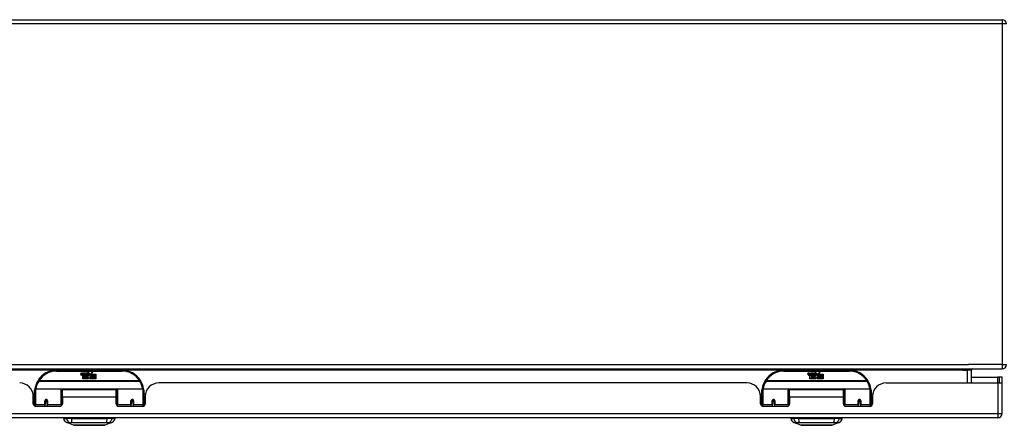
# Model space of a CAD drawing. Header units: inches. Extents: x 17 to 444, y 47 to 204.
# Tile 2 of 20: x 36.64 to 59.19, y 47.47 to 56.76. Entities that reach past the tile are written whole.
import ezdxf

# ---------------------------------------------------------------- set-up
doc = ezdxf.new("R2010")
doc.units = ezdxf.units.IN
doc.header["$MEASUREMENT"] = 0
doc.layers.add('Visible Edges(ANSI)', color=7, linetype='Continuous', lineweight=25)
doc.layers.add('Visible Tangent Edges(ANSI)', color=7, linetype='Continuous', lineweight=25)

msp = doc.modelspace()

# ---------------------------------------------------------------- linework, layer by layer
at = {"layer": 'Visible Edges(ANSI)'}
for p, q in [((18.611, 56.762), (59.137, 56.762)), ((17.335, 48.762), (59.137, 48.762)), ((38.986, 48.732), (37.486, 48.732)), ((55.638, 48.732), (54.138, 48.732)), ((58.438, 48.442), (58.438, 48.731)), ((38.041, 48.643), (38.048, 48.677)), ((38.048, 48.677), (38.061, 48.677)), ((38.061, 48.677), (38.055, 48.643)), ((38.077, 48.655), (38.081, 48.677)), ((38.081, 48.677), (38.094, 48.677)), ((38.086, 48.539), (38.086, 48.618)), ((38.116, 48.539), (38.086, 48.539)), ((38.094, 48.677), (38.088, 48.643)), ((38.104, 48.626), (38.104, 48.62)), ((38.104, 48.62), (38.116, 48.62)), ((38.108, 48.632), (38.105, 48.632)), ((38.107, 48.622), (38.108, 48.632)), ((38.119, 48.622), (38.107, 48.622)), ((38.111, 48.655), (38.115, 48.677)), ((38.115, 48.677), (38.128, 48.677)), ((38.116, 48.62), (38.116, 48.539)), ((38.128, 48.677), (38.119, 48.622)), ((38.12, 48.62), (38.142, 48.62)), ((38.12, 48.539), (38.12, 48.62)), ((38.15, 48.539), (38.12, 48.539)), ((38.124, 48.622), (38.149, 48.649)), ((38.141, 48.622), (38.124, 48.622)), ((38.135, 48.677), (38.151, 48.677)), ((38.149, 48.649), (38.135, 48.677)), ((38.154, 48.641), (38.141, 48.622)), ((38.142, 48.62), (38.15, 48.63)), ((38.15, 48.63), (38.15, 48.539)), ((38.151, 48.677), (38.159, 48.658)), ((38.156, 48.641), (38.154, 48.641)), ((38.154, 48.637), (38.162, 48.62)), ((38.154, 48.539), (38.154, 48.637)), ((38.221, 48.539), (38.154, 48.539)), ((38.164, 48.622), (38.156, 48.641)), ((38.159, 48.658), (38.161, 48.658)), ((38.161, 48.658), (38.175, 48.677)), ((38.162, 48.62), (38.184, 48.62)), ((38.18, 48.622), (38.164, 48.622)), ((38.191, 48.677), (38.166, 48.649)), ((38.166, 48.649), (38.18, 48.622)), ((38.175, 48.677), (38.191, 48.677)), ((38.184, 48.62), (38.184, 48.54)), ((38.184, 48.54), (38.221, 48.589)), ((38.19, 48.653), (38.226, 48.653)), ((38.196, 48.665), (38.196, 48.674)), ((38.221, 48.589), (38.2, 48.619)), ((38.225, 48.644), (38.201, 48.644)), ((38.235, 48.565), (38.221, 48.539)), ((38.23, 48.627), (38.237, 48.615)), ((38.252, 48.539), (38.235, 48.565)), ((38.237, 48.615), (38.268, 48.659)), ((38.27, 48.621), (38.251, 48.593)), ((38.251, 48.593), (38.288, 48.539)), ((38.386, 48.539), (38.252, 48.539)), ((38.268, 48.659), (38.27, 48.645)), ((38.27, 48.645), (38.314, 48.691)), ((38.272, 48.611), (38.27, 48.621)), ((38.288, 48.64), (38.272, 48.611)), ((38.288, 48.612), (38.288, 48.64)), ((38.386, 48.612), (38.288, 48.612)), ((38.288, 48.607), (38.386, 48.607)), ((38.288, 48.575), (38.288, 48.607)), ((38.386, 48.575), (38.288, 48.575)), ((38.288, 48.571), (38.386, 48.571)), ((38.288, 48.539), (38.288, 48.571)), ((38.314, 48.691), (38.289, 48.644)), ((38.289, 48.644), (38.386, 48.644)), ((38.386, 48.644), (38.386, 48.612)), ((38.386, 48.607), (38.386, 48.575)), ((38.386, 48.571), (38.386, 48.539)), ((54.692, 48.643), (54.699, 48.677)), ((54.699, 48.677), (54.712, 48.677)), ((54.712, 48.677), (54.706, 48.643)), ((54.729, 48.655), (54.733, 48.677)), ((54.733, 48.677), (54.746, 48.677)), ((54.738, 48.539), (54.738, 48.618)), ((54.767, 48.539), (54.738, 48.539)), ((54.746, 48.677), (54.74, 48.643)), ((54.756, 48.626), (54.755, 48.62)), ((54.755, 48.62), (54.767, 48.62)), ((54.76, 48.632), (54.757, 48.632)), ((54.759, 48.622), (54.76, 48.632)), ((54.77, 48.622), (54.759, 48.622)), ((54.763, 48.655), (54.767, 48.677)), ((54.767, 48.677), (54.78, 48.677)), ((54.767, 48.62), (54.767, 48.539)), ((54.78, 48.677), (54.77, 48.622)), ((54.772, 48.62), (54.794, 48.62)), ((54.772, 48.539), (54.772, 48.62)), ((54.801, 48.539), (54.772, 48.539)), ((54.776, 48.622), (54.8, 48.649)), ((54.792, 48.622), (54.776, 48.622)), ((54.787, 48.677), (54.803, 48.677)), ((54.8, 48.649), (54.787, 48.677)), ((54.806, 48.641), (54.792, 48.622)), ((54.794, 48.62), (54.801, 48.63)), ((54.801, 48.63), (54.801, 48.539)), ((54.803, 48.677), (54.81, 48.658)), ((54.808, 48.641), (54.806, 48.641)), ((54.806, 48.637), (54.813, 48.62)), ((54.806, 48.539), (54.806, 48.637)), ((54.872, 48.539), (54.806, 48.539)), ((54.815, 48.622), (54.808, 48.641)), ((54.81, 48.658), (54.813, 48.658)), ((54.813, 48.658), (54.826, 48.677)), ((54.813, 48.62), (54.836, 48.62)), ((54.832, 48.622), (54.815, 48.622)), ((54.842, 48.677), (54.818, 48.649)), ((54.818, 48.649), (54.832, 48.622)), ((54.826, 48.677), (54.842, 48.677)), ((54.836, 48.62), (54.836, 48.54)), ((54.836, 48.54), (54.872, 48.589)), ((54.841, 48.653), (54.878, 48.653)), ((54.848, 48.665), (54.848, 48.674)), ((54.872, 48.589), (54.851, 48.619)), ((54.876, 48.644), (54.852, 48.644)), ((54.886, 48.565), (54.872, 48.539)), ((54.881, 48.627), (54.888, 48.615)), ((54.904, 48.539), (54.886, 48.565)), ((54.888, 48.615), (54.92, 48.659)), ((54.922, 48.621), (54.902, 48.593)), ((54.902, 48.593), (54.939, 48.539)), ((55.038, 48.539), (54.904, 48.539)), ((54.92, 48.659), (54.922, 48.645)), ((54.922, 48.645), (54.966, 48.691)), ((54.924, 48.611), (54.922, 48.621)), ((54.939, 48.64), (54.924, 48.611)), ((54.939, 48.612), (54.939, 48.64)), ((55.038, 48.612), (54.939, 48.612)), ((54.939, 48.607), (55.038, 48.607)), ((54.939, 48.575), (54.939, 48.607)), ((55.038, 48.575), (54.939, 48.575)), ((54.939, 48.571), (55.038, 48.571)), ((54.939, 48.539), (54.939, 48.571)), ((54.966, 48.691), (54.941, 48.644)), ((54.941, 48.644), (55.038, 48.644)), ((55.038, 48.644), (55.038, 48.612)), ((55.038, 48.607), (55.038, 48.575)), ((55.038, 48.571), (55.038, 48.539)), ((58.438, 48.576), (59.039, 48.576)), ((59.07, 48.576), (59.039, 48.576)), ((59.138, 48.576), (59.07, 48.576)), ((59.07, 48.576), (59.07, 48.442)), ((59.138, 48.459), (59.138, 48.576)), ((36.986, 47.957), (36.986, 48.287)), ((37.006, 48.307), (37.591, 48.307)), ((37.606, 48.291), (37.606, 47.953)), ((37.621, 48.119), (37.621, 48.287)), ((38.852, 48.287), (37.621, 48.287)), ((38.852, 48.119), (38.852, 48.287)), ((38.866, 47.953), (38.866, 48.291)), ((38.882, 48.307), (39.467, 48.307)), ((39.486, 48.287), (39.486, 47.957)), ((53.295, 48.442), (39.829, 48.442)), ((53.638, 47.957), (53.638, 48.287)), ((53.657, 48.307), (54.242, 48.307)), ((54.258, 48.291), (54.258, 47.953)), ((54.272, 48.119), (54.272, 48.287)), ((55.503, 48.287), (54.272, 48.287)), ((55.503, 48.119), (55.503, 48.287)), ((55.518, 47.953), (55.518, 48.291)), ((55.533, 48.307), (56.118, 48.307)), ((56.138, 48.287), (56.138, 47.957)), ((56.481, 48.442), (59.039, 48.442)), ((59.039, 48.442), (59.136, 48.442)), ((59.138, 47.741), (59.138, 48.459)), ((36.951, 48.182), (36.986, 48.182)), ((36.955, 47.964), (36.955, 48.13)), ((36.955, 48.056), (36.986, 48.056)), ((36.986, 48.023), (36.955, 48.023)), ((37.23, 48.035), (37.23, 47.948)), ((37.268, 48.032), (37.23, 48.032)), ((37.231, 48.04), (37.274, 48.031)), ((37.27, 48.023), (37.234, 48.023)), ((37.274, 47.948), (37.274, 48.035)), ((37.606, 48.215), (37.621, 48.215)), ((37.606, 48.024), (37.621, 48.024)), ((37.621, 48.119), (37.621, 47.964)), ((38.866, 48.215), (38.852, 48.215)), ((38.852, 47.964), (38.852, 48.119)), ((38.866, 48.024), (38.852, 48.024)), ((39.241, 48.04), (39.199, 48.031)), ((39.199, 48.035), (39.199, 47.948)), ((39.239, 48.023), (39.202, 48.023)), ((39.204, 48.032), (39.242, 48.032)), ((39.242, 47.948), (39.242, 48.035)), ((39.522, 48.182), (39.486, 48.182)), ((39.517, 48.056), (39.486, 48.056)), ((39.517, 48.023), (39.486, 48.023)), ((39.517, 48.13), (39.517, 47.964)), ((53.602, 48.182), (53.638, 48.182)), ((53.607, 47.964), (53.607, 48.13)), ((53.607, 48.056), (53.638, 48.056)), ((53.638, 48.023), (53.607, 48.023)), ((53.882, 48.04), (53.925, 48.031)), ((53.882, 48.035), (53.882, 47.948)), ((53.92, 48.032), (53.882, 48.032)), ((53.922, 48.023), (53.885, 48.023)), ((53.925, 47.948), (53.925, 48.035)), ((54.258, 48.215), (54.272, 48.215)), ((54.258, 48.024), (54.272, 48.024)), ((54.272, 48.119), (54.272, 47.964)), ((55.518, 48.215), (55.503, 48.215)), ((55.503, 47.964), (55.503, 48.119)), ((55.518, 48.024), (55.503, 48.024)), ((55.893, 48.04), (55.85, 48.031)), ((55.85, 48.035), (55.85, 47.948)), ((55.89, 48.023), (55.854, 48.023)), ((55.856, 48.032), (55.894, 48.032)), ((55.894, 47.948), (55.894, 48.035)), ((56.173, 48.182), (56.138, 48.182)), ((56.169, 48.056), (56.138, 48.056)), ((56.169, 48.023), (56.138, 48.023)), ((56.169, 48.13), (56.169, 47.964)), ((36.986, 47.957), (36.986, 47.912)), ((37.562, 47.905), (37.014, 47.905)), ((37.23, 47.905), (37.23, 47.948)), ((37.274, 47.948), (37.274, 47.905)), ((37.606, 47.926), (37.606, 47.953)), ((38.866, 47.953), (38.866, 47.926)), ((39.458, 47.905), (38.911, 47.905)), ((39.199, 47.905), (39.199, 47.948)), ((39.242, 47.948), (39.242, 47.905)), ((39.486, 47.912), (39.486, 47.957)), ((53.638, 47.957), (53.638, 47.912)), ((54.213, 47.905), (53.666, 47.905)), ((53.882, 47.905), (53.882, 47.948)), ((53.925, 47.948), (53.925, 47.905)), ((54.258, 47.926), (54.258, 47.953)), ((55.518, 47.953), (55.518, 47.926)), ((56.11, 47.905), (55.562, 47.905)), ((55.85, 47.905), (55.85, 47.948)), ((55.894, 47.948), (55.894, 47.905)), ((56.138, 47.912), (56.138, 47.957)), ((59.039, 47.642), (17.434, 47.642)), ((37.646, 47.626), (37.714, 47.626)), ((37.824, 47.626), (37.714, 47.626)), ((37.824, 47.626), (38.648, 47.626)), ((38.759, 47.626), (38.648, 47.626)), ((38.759, 47.626), (38.827, 47.626)), ((54.297, 47.626), (54.365, 47.626)), ((54.476, 47.626), (54.365, 47.626)), ((54.476, 47.626), (55.299, 47.626)), ((55.41, 47.626), (55.299, 47.626)), ((55.41, 47.626), (55.478, 47.626)), ((37.879, 47.472), (37.72, 47.534)), ((38.753, 47.534), (38.593, 47.472)), ((54.531, 47.472), (54.371, 47.534)), ((55.404, 47.534), (55.245, 47.472))]:
    msp.add_line(p, q, dxfattribs=at)
at = {"layer": 'Visible Edges(ANSI)', "flags": 128}
for points in [[(36.992, 48.306), (36.992, 48.305), (36.992, 48.305), (36.992, 48.305), (36.992, 48.305), (36.992, 48.304), (36.992, 48.304), (36.991, 48.304), (36.991, 48.304), (36.991, 48.303), (36.991, 48.303), (36.991, 48.303), (36.991, 48.303), (36.991, 48.302), (36.991, 48.302), (36.991, 48.302), (36.991, 48.302), (36.991, 48.301), (36.991, 48.301), (36.991, 48.301), (36.991, 48.301), (36.991, 48.3), (36.991, 48.3), (36.991, 48.3), (36.991, 48.3)], [(39.482, 48.3), (39.482, 48.3), (39.482, 48.3), (39.481, 48.3), (39.481, 48.301), (39.481, 48.301), (39.481, 48.301), (39.481, 48.301), (39.481, 48.302), (39.481, 48.302), (39.481, 48.302), (39.481, 48.302), (39.481, 48.303), (39.481, 48.303), (39.481, 48.303), (39.481, 48.303), (39.481, 48.304), (39.481, 48.304), (39.481, 48.304), (39.481, 48.304), (39.481, 48.305), (39.481, 48.305), (39.481, 48.305), (39.481, 48.305), (39.481, 48.306)], [(53.643, 48.306), (53.643, 48.305), (53.643, 48.305), (53.643, 48.305), (53.643, 48.305), (53.643, 48.304), (53.643, 48.304), (53.643, 48.304), (53.643, 48.304), (53.643, 48.303), (53.643, 48.303), (53.643, 48.303), (53.643, 48.303), (53.643, 48.302), (53.643, 48.302), (53.643, 48.302), (53.643, 48.302), (53.643, 48.301), (53.643, 48.301), (53.643, 48.301), (53.643, 48.301), (53.642, 48.3), (53.642, 48.3), (53.642, 48.3), (53.642, 48.3)], [(56.133, 48.3), (56.133, 48.3), (56.133, 48.3), (56.133, 48.3), (56.133, 48.301), (56.133, 48.301), (56.133, 48.301), (56.133, 48.301), (56.133, 48.302), (56.133, 48.302), (56.133, 48.302), (56.133, 48.302), (56.133, 48.303), (56.133, 48.303), (56.133, 48.303), (56.133, 48.303), (56.133, 48.304), (56.132, 48.304), (56.132, 48.304), (56.132, 48.304), (56.132, 48.305), (56.132, 48.305), (56.132, 48.305), (56.132, 48.305), (56.132, 48.306)], [(37.23, 48.035), (37.23, 48.037), (37.231, 48.04), (37.232, 48.042), (37.233, 48.045), (37.234, 48.047), (37.236, 48.049), (37.238, 48.051), (37.241, 48.053), (37.243, 48.054), (37.246, 48.055), (37.249, 48.056), (37.252, 48.056), (37.255, 48.056), (37.258, 48.055), (37.261, 48.054), (37.263, 48.053), (37.266, 48.051), (37.268, 48.049), (37.27, 48.047), (37.271, 48.045), (37.272, 48.042), (37.273, 48.04), (37.273, 48.037), (37.274, 48.035)], [(39.199, 48.035), (39.199, 48.037), (39.199, 48.04), (39.2, 48.042), (39.201, 48.045), (39.203, 48.047), (39.205, 48.049), (39.207, 48.051), (39.209, 48.053), (39.212, 48.054), (39.215, 48.055), (39.218, 48.056), (39.22, 48.056), (39.223, 48.056), (39.226, 48.055), (39.229, 48.054), (39.232, 48.053), (39.234, 48.051), (39.236, 48.049), (39.238, 48.047), (39.24, 48.045), (39.241, 48.042), (39.241, 48.04), (39.242, 48.037), (39.242, 48.035)], [(53.882, 48.035), (53.882, 48.037), (53.882, 48.04), (53.883, 48.042), (53.884, 48.045), (53.886, 48.047), (53.888, 48.049), (53.89, 48.051), (53.892, 48.053), (53.895, 48.054), (53.898, 48.055), (53.901, 48.056), (53.904, 48.056), (53.906, 48.056), (53.909, 48.055), (53.912, 48.054), (53.915, 48.053), (53.917, 48.051), (53.919, 48.049), (53.921, 48.047), (53.922, 48.045), (53.924, 48.042), (53.924, 48.04), (53.925, 48.037), (53.925, 48.035)], [(55.85, 48.035), (55.85, 48.037), (55.851, 48.04), (55.852, 48.042), (55.853, 48.045), (55.854, 48.047), (55.856, 48.049), (55.858, 48.051), (55.861, 48.053), (55.863, 48.054), (55.866, 48.055), (55.869, 48.056), (55.872, 48.056), (55.875, 48.056), (55.878, 48.055), (55.881, 48.054), (55.883, 48.053), (55.886, 48.051), (55.888, 48.049), (55.89, 48.047), (55.891, 48.045), (55.892, 48.042), (55.893, 48.04), (55.893, 48.037), (55.894, 48.035)], [(37.62, 47.986), (37.62, 47.986), (37.62, 47.986), (37.62, 47.986), (37.62, 47.986), (37.62, 47.986), (37.62, 47.987), (37.62, 47.987), (37.62, 47.987), (37.62, 47.987), (37.62, 47.987), (37.62, 47.987), (37.62, 47.987), (37.621, 47.987), (37.621, 47.987), (37.621, 47.987), (37.621, 47.987), (37.621, 47.987), (37.621, 47.987), (37.621, 47.987), (37.621, 47.987), (37.621, 47.987), (37.621, 47.987), (37.621, 47.987), (37.621, 47.987)], [(38.852, 47.987), (38.852, 47.987), (38.852, 47.987), (38.852, 47.987), (38.852, 47.987), (38.852, 47.987), (38.852, 47.987), (38.852, 47.987), (38.852, 47.987), (38.852, 47.987), (38.852, 47.987), (38.852, 47.987), (38.852, 47.987), (38.852, 47.987), (38.852, 47.987), (38.852, 47.987), (38.852, 47.987), (38.852, 47.987), (38.852, 47.987), (38.852, 47.986), (38.852, 47.986), (38.852, 47.986), (38.852, 47.986), (38.852, 47.986), (38.852, 47.986)], [(54.272, 47.986), (54.272, 47.986), (54.272, 47.986), (54.272, 47.986), (54.272, 47.986), (54.272, 47.986), (54.272, 47.987), (54.272, 47.987), (54.272, 47.987), (54.272, 47.987), (54.272, 47.987), (54.272, 47.987), (54.272, 47.987), (54.272, 47.987), (54.272, 47.987), (54.272, 47.987), (54.272, 47.987), (54.272, 47.987), (54.272, 47.987), (54.272, 47.987), (54.272, 47.987), (54.272, 47.987), (54.272, 47.987), (54.272, 47.987), (54.272, 47.987)], [(55.503, 47.987), (55.503, 47.987), (55.503, 47.987), (55.503, 47.987), (55.503, 47.987), (55.503, 47.987), (55.503, 47.987), (55.503, 47.987), (55.503, 47.987), (55.503, 47.987), (55.503, 47.987), (55.503, 47.987), (55.503, 47.987), (55.504, 47.987), (55.504, 47.987), (55.504, 47.987), (55.504, 47.987), (55.504, 47.987), (55.504, 47.987), (55.504, 47.986), (55.504, 47.986), (55.504, 47.986), (55.504, 47.986), (55.504, 47.986), (55.504, 47.986)], [(37.881, 47.472), (37.882, 47.472), (37.883, 47.472), (37.885, 47.472), (37.888, 47.471), (37.892, 47.471), (37.896, 47.471), (37.902, 47.471), (37.908, 47.471), (37.915, 47.471), (37.923, 47.471), (37.932, 47.471), (37.941, 47.471), (37.951, 47.471), (37.962, 47.471), (37.973, 47.471), (37.985, 47.471), (37.998, 47.471), (38.011, 47.471), (38.024, 47.471), (38.039, 47.471), (38.053, 47.471), (38.068, 47.471), (38.084, 47.471), (38.1, 47.471), (38.116, 47.471), (38.133, 47.471), (38.15, 47.471), (38.167, 47.471), (38.184, 47.472), (38.201, 47.472), (38.219, 47.472), (38.236, 47.472), (38.254, 47.472), (38.271, 47.472), (38.288, 47.472), (38.306, 47.471), (38.323, 47.471), (38.339, 47.471), (38.356, 47.471), (38.372, 47.471), (38.388, 47.471), (38.404, 47.471), (38.419, 47.471), (38.434, 47.471), (38.448, 47.471), (38.462, 47.471), (38.475, 47.471), (38.488, 47.471), (38.5, 47.471), (38.511, 47.471), (38.522, 47.471), (38.532, 47.471), (38.541, 47.471), (38.549, 47.471), (38.557, 47.471), (38.564, 47.471), (38.571, 47.471), (38.576, 47.471), (38.581, 47.471), (38.585, 47.471), (38.588, 47.472), (38.59, 47.472), (38.591, 47.472), (38.591, 47.472)], [(54.533, 47.472), (54.533, 47.472), (54.534, 47.472), (54.536, 47.472), (54.539, 47.471), (54.543, 47.471), (54.548, 47.471), (54.553, 47.471), (54.56, 47.471), (54.567, 47.471), (54.575, 47.471), (54.583, 47.471), (54.592, 47.471), (54.602, 47.471), (54.613, 47.471), (54.624, 47.471), (54.636, 47.471), (54.649, 47.471), (54.662, 47.471), (54.676, 47.471), (54.69, 47.471), (54.705, 47.471), (54.72, 47.471), (54.735, 47.471), (54.751, 47.471), (54.768, 47.471), (54.784, 47.471), (54.801, 47.471), (54.818, 47.471), (54.836, 47.472), (54.853, 47.472), (54.87, 47.472), (54.888, 47.472), (54.905, 47.472), (54.923, 47.472), (54.94, 47.472), (54.957, 47.471), (54.974, 47.471), (54.991, 47.471), (55.007, 47.471), (55.024, 47.471), (55.04, 47.471), (55.055, 47.471), (55.071, 47.471), (55.085, 47.471), (55.1, 47.471), (55.113, 47.471), (55.126, 47.471), (55.139, 47.471), (55.151, 47.471), (55.162, 47.471), (55.173, 47.471), (55.183, 47.471), (55.192, 47.471), (55.201, 47.471), (55.209, 47.471), (55.216, 47.471), (55.222, 47.471), (55.228, 47.471), (55.232, 47.471), (55.236, 47.471), (55.239, 47.472), (55.241, 47.472), (55.242, 47.472), (55.243, 47.472)]]:
    msp.add_lwpolyline(points, dxfattribs=at)
at = {"layer": 'Visible Edges(ANSI)'}
for centre, radius, start, end in [((59.137, 56.663), 0.099, 0, 90), ((37.486, 48.232), 0.5, 90, 147.7623), ((38.986, 48.232), 0.5, 32.2377, 90), ((54.138, 48.232), 0.5, 90, 147.7623), ((55.638, 48.232), 0.5, 32.2377, 90), ((58.469, 48.731), 0.031, 90, 180), ((59.137, 48.861), 0.099, 270, 0), ((37.486, 48.232), 0.5, 147.7623, 171.4919), ((38.069, 48.637), 0.0288, 169, 198.4748), ((38.052, 48.631), 0.0105, 198.4748, 269.6788), ((38.052, 48.646), 0.0246, 269.6788, 333.9508), ((38.067, 48.64), 0.0123, 169.9922, 203.5487), ((38.061, 48.638), 0.006, 203.5487, 276.1027), ((38.06, 48.644), 0.0126, 276.1027, 327.6083), ((38.031, 48.662), 0.0465, 328.5584, 350.8257), ((38.103, 48.637), 0.0288, 183.6169, 196.9928), ((38.085, 48.631), 0.0101, 196.9928, 269.4776), ((38.085, 48.645), 0.024, 269.4776, 327.4114), ((38.087, 48.642), 0.024, 268.7952, 316.5849), ((38.1, 48.64), 0.0123, 170, 203.5571), ((38.095, 48.638), 0.006, 203.5571, 276.03), ((38.094, 48.644), 0.0126, 276.03, 327.5992), ((38.065, 48.663), 0.0465, 327.5992, 350), ((38.216, 48.642), 0.0282, 156.1555, 203.8445), ((38.204, 48.637), 0.0152, 203.8445, 265.0802), ((38.214, 48.616), 0.0607, 81.5605, 107.3343), ((38.208, 48.637), 0.0307, 64.6784, 112.5609), ((38.209, 48.64), 0.00955, 151.4547, 231.1652), ((38.207, 48.651), 0.033, 257.079, 313.1785), ((38.207, 48.651), 0.0299, 260.4085, 314.1684), ((38.21, 48.641), 0.0109, 231.1652, 289.3797), ((38.208, 48.646), 0.0168, 289.3797, 352.9975), ((38.217, 48.656), 0.0096, 343.5261, 64.6784), ((38.22, 48.657), 0.0197, 356.5646, 81.5605), ((38.2, 48.658), 0.0398, 314.1684, 356.5646), ((38.986, 48.232), 0.5, 8.5081, 32.2377), ((54.138, 48.232), 0.5, 147.7623, 171.4919), ((54.721, 48.637), 0.0288, 169, 198.4748), ((54.703, 48.631), 0.0105, 198.4748, 269.6788), ((54.703, 48.646), 0.0246, 269.6788, 333.9508), ((54.718, 48.64), 0.0123, 169.9922, 203.5487), ((54.712, 48.638), 0.006, 203.5487, 276.1027), ((54.712, 48.644), 0.0126, 276.1027, 327.6083), ((54.683, 48.662), 0.0465, 328.5584, 350.8257), ((54.754, 48.637), 0.0288, 183.6169, 196.9928), ((54.736, 48.631), 0.0101, 196.9928, 269.4776), ((54.736, 48.645), 0.024, 269.4776, 327.4114), ((54.738, 48.642), 0.024, 268.7952, 316.5849), ((54.752, 48.64), 0.0123, 170, 203.5571), ((54.746, 48.638), 0.006, 203.5571, 276.03), ((54.745, 48.644), 0.0126, 276.03, 327.5992), ((54.717, 48.663), 0.0465, 327.5992, 350), ((54.867, 48.642), 0.0282, 156.1555, 203.8445), ((54.855, 48.637), 0.0152, 203.8445, 265.0802), ((54.866, 48.616), 0.0607, 81.5605, 107.3343), ((54.86, 48.637), 0.0307, 64.6784, 112.5609), ((54.861, 48.64), 0.00955, 151.4547, 231.1652), ((54.859, 48.651), 0.033, 257.079, 313.1785), ((54.859, 48.651), 0.0299, 260.4085, 314.1684), ((54.862, 48.641), 0.0109, 231.1652, 289.3797), ((54.86, 48.646), 0.0168, 289.3797, 352.9975), ((54.869, 48.656), 0.0096, 343.5261, 64.6784), ((54.872, 48.657), 0.0197, 356.5646, 81.5605), ((54.852, 48.658), 0.0398, 314.1684, 356.5646), ((55.638, 48.232), 0.5, 8.5081, 32.2377), ((36.643, 48.13), 0.312, 0, 90), ((37.006, 48.287), 0.0197, 90, 180), ((37.591, 48.291), 0.0157, 0, 90), ((38.882, 48.291), 0.0157, 90, 180), ((39.467, 48.287), 0.0197, 0, 90), ((39.829, 48.13), 0.312, 90, 180), ((53.295, 48.13), 0.312, 0, 90), ((53.657, 48.287), 0.0197, 90, 180), ((54.242, 48.291), 0.0157, 0, 90), ((55.533, 48.291), 0.0157, 90, 180), ((56.118, 48.287), 0.0197, 0, 90), ((56.481, 48.13), 0.312, 90, 180), ((59.039, 48.459), 0.099, 350.1123, 0), ((37.252, 48.035), 0.0217, 180, 350.853), ((39.22, 48.035), 0.0217, 189.147, 0), ((53.903, 48.035), 0.0217, 180, 350.853), ((55.872, 48.035), 0.0217, 189.147, 0), ((37.014, 47.964), 0.0591, 180, 270), ((37.562, 47.964), 0.0591, 270, 0), ((38.911, 47.964), 0.0591, 180, 270), ((39.458, 47.964), 0.0591, 270, 0), ((53.666, 47.964), 0.0591, 180, 270), ((54.213, 47.964), 0.0591, 270, 0), ((55.562, 47.964), 0.0591, 180, 270), ((56.11, 47.964), 0.0591, 270, 0), ((37.762, 47.644), 0.118, 188.6009, 248.7495), ((37.705, 47.619), 0.0394, 143.1301, 168.463), ((38.71, 47.644), 0.118, 291.2505, 351.3991), ((38.768, 47.619), 0.0394, 11.537, 36.8699), ((54.414, 47.644), 0.118, 188.6009, 248.7495), ((54.356, 47.619), 0.0394, 143.1301, 168.463), ((55.362, 47.644), 0.118, 291.2505, 351.3991), ((55.419, 47.619), 0.0394, 11.537, 36.8699), ((59.039, 47.741), 0.099, 270, 0), ((37.881, 47.476), 0.00492, 248.7495, 269.7912), ((38.591, 47.476), 0.00492, 270.2088, 291.2505), ((54.533, 47.476), 0.00492, 248.7495, 269.7912), ((55.243, 47.476), 0.00492, 270.2088, 291.2505)]:
    msp.add_arc(centre, radius, start, end, dxfattribs=at)
for centre, start_param, end_param in [((37.252, 48.043), 3.891005, 4.221748), ((39.22, 48.043), 5.20303, 5.533773), ((53.903, 48.043), 3.891005, 4.221748), ((55.872, 48.043), 5.20303, 5.533773)]:
    msp.add_ellipse(centre, major_axis=(0.0217, 0), ratio=0.267949, start_param=start_param, end_param=end_param, dxfattribs=at)
at = {"layer": 'Visible Tangent Edges(ANSI)'}
for p, q in [((59.137, 56.663), (18.611, 56.663)), ((59.137, 56.762), (59.137, 56.663)), ((59.236, 56.663), (59.137, 56.663)), ((59.137, 56.663), (59.137, 48.861)), ((17.335, 48.861), (58.37, 48.861)), ((37.455, 48.731), (22.366, 48.731)), ((37.486, 48.712), (37.486, 48.732)), ((37.486, 48.712), (38.986, 48.712)), ((38.986, 48.732), (38.986, 48.712)), ((54.106, 48.731), (39.018, 48.731)), ((54.138, 48.712), (54.138, 48.732)), ((54.138, 48.712), (55.638, 48.712)), ((55.638, 48.732), (55.638, 48.712)), ((58.238, 48.731), (55.669, 48.731)), ((58.238, 48.731), (58.339, 48.731)), ((58.339, 48.731), (58.339, 48.762)), ((58.438, 48.731), (58.339, 48.731)), ((58.339, 48.731), (58.339, 48.442)), ((59.137, 48.861), (58.37, 48.861)), ((59.137, 48.861), (59.236, 48.861)), ((59.137, 48.861), (59.137, 48.762)), ((37.08, 48.488), (37.063, 48.498)), ((39.393, 48.488), (37.08, 48.488)), ((37.08, 48.484), (37.08, 48.488)), ((37.08, 48.484), (39.393, 48.484)), ((39.409, 48.498), (39.393, 48.488)), ((39.393, 48.488), (39.393, 48.484)), ((53.731, 48.488), (53.715, 48.498)), ((56.044, 48.488), (53.731, 48.488)), ((53.731, 48.484), (53.731, 48.488)), ((53.731, 48.484), (56.044, 48.484)), ((56.061, 48.498), (56.044, 48.488)), ((56.044, 48.488), (56.044, 48.484)), ((59.039, 48.442), (59.039, 48.576)), ((37.006, 48.307), (37.006, 47.938)), ((37.591, 47.938), (37.591, 48.307)), ((38.868, 48.299), (37.604, 48.299)), ((38.882, 48.307), (38.882, 47.938)), ((39.467, 47.938), (39.467, 48.307)), ((53.657, 48.307), (53.657, 47.938)), ((54.242, 47.938), (54.242, 48.307)), ((55.52, 48.299), (54.256, 48.299)), ((55.533, 48.307), (55.533, 47.938)), ((56.118, 47.938), (56.118, 48.307)), ((59.039, 48.442), (59.039, 47.741)), ((37.22, 47.938), (37.22, 48.03)), ((37.283, 48.03), (37.283, 47.938)), ((38.852, 48.119), (37.621, 48.119)), ((39.189, 47.938), (39.189, 48.03)), ((39.252, 48.03), (39.252, 47.938)), ((53.872, 47.938), (53.872, 48.03)), ((53.935, 48.03), (53.935, 47.938)), ((55.503, 48.119), (54.272, 48.119)), ((55.84, 47.938), (55.84, 48.03)), ((55.903, 48.03), (55.903, 47.938)), ((37.006, 47.906), (37.006, 47.938)), ((37.22, 47.938), (37.006, 47.938)), ((37.22, 47.938), (37.22, 47.905)), ((37.591, 47.938), (37.283, 47.938)), ((37.283, 47.905), (37.283, 47.938)), ((37.591, 47.938), (37.591, 47.913)), ((38.882, 47.913), (38.882, 47.938)), ((39.189, 47.938), (38.882, 47.938)), ((39.189, 47.938), (39.189, 47.905)), ((39.467, 47.938), (39.252, 47.938)), ((39.252, 47.905), (39.252, 47.938)), ((39.467, 47.938), (39.467, 47.906)), ((53.657, 47.906), (53.657, 47.938)), ((53.872, 47.938), (53.657, 47.938)), ((53.872, 47.938), (53.872, 47.905)), ((54.242, 47.938), (53.935, 47.938)), ((53.935, 47.905), (53.935, 47.938)), ((54.242, 47.938), (54.242, 47.913)), ((55.533, 47.913), (55.533, 47.938)), ((55.84, 47.938), (55.533, 47.938)), ((55.84, 47.938), (55.84, 47.905)), ((56.118, 47.938), (55.903, 47.938)), ((55.903, 47.905), (55.903, 47.938)), ((56.118, 47.938), (56.118, 47.906)), ((17.434, 47.741), (59.039, 47.741)), ((59.039, 47.741), (59.138, 47.741)), ((59.039, 47.741), (59.039, 47.642))]:
    msp.add_line(p, q, dxfattribs=at)
at = {"layer": 'Visible Tangent Edges(ANSI)', "flags": 128}
for points in [[(37.283, 48.03), (37.283, 48.034), (37.283, 48.038), (37.281, 48.042), (37.28, 48.046), (37.277, 48.049), (37.275, 48.053), (37.272, 48.056), (37.268, 48.058), (37.265, 48.06), (37.261, 48.062), (37.256, 48.063), (37.252, 48.063), (37.248, 48.063), (37.244, 48.062), (37.239, 48.06), (37.236, 48.058), (37.232, 48.056), (37.229, 48.053), (37.226, 48.049), (37.224, 48.046), (37.223, 48.042), (37.221, 48.038), (37.221, 48.034), (37.22, 48.03)], [(37.62, 48.024), (37.619, 48.021), (37.619, 48.019), (37.618, 48.017), (37.618, 48.014), (37.617, 48.012), (37.616, 48.009), (37.616, 48.007), (37.615, 48.005), (37.615, 48.002), (37.614, 48), (37.614, 47.997), (37.614, 47.995), (37.613, 47.992), (37.613, 47.99), (37.612, 47.988), (37.612, 47.985), (37.612, 47.983), (37.611, 47.98), (37.611, 47.978), (37.61, 47.975), (37.61, 47.973), (37.61, 47.97), (37.609, 47.968), (37.609, 47.965)], [(38.863, 47.965), (38.863, 47.968), (38.863, 47.97), (38.862, 47.973), (38.862, 47.975), (38.862, 47.978), (38.861, 47.98), (38.861, 47.983), (38.861, 47.985), (38.86, 47.988), (38.86, 47.99), (38.859, 47.992), (38.859, 47.995), (38.858, 47.997), (38.858, 48), (38.858, 48.002), (38.857, 48.005), (38.857, 48.007), (38.856, 48.009), (38.855, 48.012), (38.855, 48.014), (38.854, 48.017), (38.854, 48.019), (38.853, 48.021), (38.853, 48.024)], [(39.252, 48.03), (39.252, 48.034), (39.251, 48.038), (39.25, 48.042), (39.248, 48.046), (39.246, 48.049), (39.243, 48.053), (39.24, 48.056), (39.237, 48.058), (39.233, 48.06), (39.229, 48.062), (39.225, 48.063), (39.22, 48.063), (39.216, 48.063), (39.212, 48.062), (39.208, 48.06), (39.204, 48.058), (39.201, 48.056), (39.198, 48.053), (39.195, 48.049), (39.193, 48.046), (39.191, 48.042), (39.19, 48.038), (39.189, 48.034), (39.189, 48.03)], [(53.935, 48.03), (53.935, 48.034), (53.934, 48.038), (53.933, 48.042), (53.931, 48.046), (53.929, 48.049), (53.926, 48.053), (53.923, 48.056), (53.92, 48.058), (53.916, 48.06), (53.912, 48.062), (53.908, 48.063), (53.904, 48.063), (53.899, 48.063), (53.895, 48.062), (53.891, 48.06), (53.887, 48.058), (53.884, 48.056), (53.881, 48.053), (53.878, 48.049), (53.876, 48.046), (53.874, 48.042), (53.873, 48.038), (53.872, 48.034), (53.872, 48.03)], [(54.271, 48.024), (54.271, 48.021), (54.27, 48.019), (54.27, 48.017), (54.269, 48.014), (54.269, 48.012), (54.268, 48.009), (54.267, 48.007), (54.267, 48.005), (54.266, 48.002), (54.266, 48), (54.266, 47.997), (54.265, 47.995), (54.265, 47.992), (54.264, 47.99), (54.264, 47.988), (54.263, 47.985), (54.263, 47.983), (54.263, 47.98), (54.262, 47.978), (54.262, 47.975), (54.262, 47.973), (54.261, 47.97), (54.261, 47.968), (54.261, 47.965)], [(55.515, 47.965), (55.514, 47.968), (55.514, 47.97), (55.514, 47.973), (55.514, 47.975), (55.513, 47.978), (55.513, 47.98), (55.512, 47.983), (55.512, 47.985), (55.512, 47.988), (55.511, 47.99), (55.511, 47.992), (55.51, 47.995), (55.51, 47.997), (55.509, 48), (55.509, 48.002), (55.509, 48.005), (55.508, 48.007), (55.507, 48.009), (55.507, 48.012), (55.506, 48.014), (55.506, 48.017), (55.505, 48.019), (55.505, 48.021), (55.504, 48.024)], [(55.903, 48.03), (55.903, 48.034), (55.903, 48.038), (55.901, 48.042), (55.9, 48.046), (55.897, 48.049), (55.895, 48.053), (55.892, 48.056), (55.888, 48.058), (55.885, 48.06), (55.88, 48.062), (55.876, 48.063), (55.872, 48.063), (55.868, 48.063), (55.863, 48.062), (55.859, 48.06), (55.856, 48.058), (55.852, 48.056), (55.849, 48.053), (55.846, 48.049), (55.844, 48.046), (55.843, 48.042), (55.841, 48.038), (55.841, 48.034), (55.84, 48.03)], [(37.72, 47.534), (37.72, 47.534), (37.72, 47.534), (37.721, 47.534), (37.722, 47.534), (37.723, 47.534), (37.725, 47.534), (37.726, 47.534), (37.728, 47.534), (37.731, 47.534), (37.733, 47.534), (37.736, 47.533), (37.739, 47.533), (37.742, 47.533), (37.746, 47.533), (37.75, 47.533), (37.754, 47.533), (37.758, 47.533), (37.762, 47.533), (37.767, 47.533), (37.772, 47.533), (37.777, 47.533), (37.783, 47.533), (37.788, 47.533), (37.796, 47.532)], [(37.796, 47.532), (37.798, 47.532), (37.799, 47.533), (37.801, 47.533), (37.802, 47.533), (37.804, 47.533), (37.806, 47.533), (37.807, 47.533), (37.809, 47.533), (37.811, 47.533), (37.813, 47.533), (37.815, 47.533), (37.817, 47.533), (37.82, 47.533), (37.822, 47.533), (37.824, 47.533), (37.827, 47.533), (37.829, 47.533), (37.832, 47.533), (37.834, 47.533), (37.837, 47.533), (37.839, 47.533), (37.842, 47.533), (37.845, 47.532), (37.848, 47.532)], [(37.848, 47.532), (37.881, 47.533), (37.912, 47.533), (37.944, 47.533), (37.975, 47.533), (38.007, 47.533), (38.039, 47.533), (38.072, 47.534), (38.104, 47.534), (38.137, 47.534), (38.17, 47.534), (38.203, 47.534), (38.236, 47.534), (38.269, 47.534), (38.302, 47.534), (38.335, 47.534), (38.368, 47.534), (38.4, 47.534), (38.433, 47.533), (38.465, 47.533), (38.497, 47.533), (38.529, 47.533), (38.56, 47.533), (38.591, 47.533), (38.625, 47.532)], [(37.962, 47.471), (37.955, 47.472), (37.949, 47.472), (37.943, 47.472), (37.937, 47.472), (37.932, 47.472), (37.927, 47.472), (37.922, 47.472), (37.917, 47.472), (37.912, 47.472), (37.908, 47.472), (37.904, 47.472), (37.901, 47.472), (37.897, 47.472), (37.894, 47.472), (37.891, 47.472), (37.889, 47.472), (37.887, 47.472), (37.885, 47.472), (37.883, 47.472), (37.882, 47.472), (37.881, 47.472), (37.88, 47.472), (37.88, 47.472), (37.879, 47.472)], [(38.009, 47.471), (38.007, 47.471), (38.004, 47.471), (38.002, 47.471), (38, 47.471), (37.998, 47.471), (37.996, 47.471), (37.994, 47.471), (37.992, 47.471), (37.99, 47.471), (37.988, 47.471), (37.986, 47.471), (37.984, 47.471), (37.982, 47.471), (37.98, 47.471), (37.978, 47.471), (37.976, 47.471), (37.974, 47.471), (37.973, 47.471), (37.971, 47.471), (37.969, 47.471), (37.967, 47.471), (37.965, 47.471), (37.963, 47.471), (37.962, 47.471)], [(38.464, 47.471), (38.448, 47.472), (38.431, 47.472), (38.413, 47.472), (38.395, 47.472), (38.376, 47.472), (38.357, 47.472), (38.338, 47.472), (38.318, 47.472), (38.298, 47.472), (38.277, 47.472), (38.257, 47.472), (38.236, 47.472), (38.215, 47.472), (38.195, 47.472), (38.175, 47.472), (38.155, 47.472), (38.135, 47.472), (38.115, 47.472), (38.096, 47.472), (38.077, 47.472), (38.059, 47.472), (38.042, 47.472), (38.025, 47.472), (38.009, 47.471)], [(38.511, 47.471), (38.509, 47.471), (38.507, 47.471), (38.505, 47.471), (38.504, 47.471), (38.502, 47.471), (38.5, 47.471), (38.498, 47.471), (38.496, 47.471), (38.494, 47.471), (38.492, 47.471), (38.49, 47.471), (38.488, 47.471), (38.486, 47.471), (38.484, 47.471), (38.482, 47.471), (38.48, 47.471), (38.478, 47.471), (38.476, 47.471), (38.474, 47.471), (38.472, 47.471), (38.47, 47.471), (38.468, 47.471), (38.466, 47.471), (38.464, 47.471)], [(38.593, 47.472), (38.593, 47.472), (38.593, 47.472), (38.592, 47.472), (38.591, 47.472), (38.589, 47.472), (38.588, 47.472), (38.586, 47.472), (38.584, 47.472), (38.581, 47.472), (38.578, 47.472), (38.575, 47.472), (38.572, 47.472), (38.568, 47.472), (38.564, 47.472), (38.56, 47.472), (38.556, 47.472), (38.551, 47.472), (38.546, 47.472), (38.541, 47.472), (38.535, 47.472), (38.529, 47.472), (38.523, 47.472), (38.517, 47.472), (38.511, 47.471)], [(38.625, 47.532), (38.628, 47.532), (38.63, 47.533), (38.633, 47.533), (38.636, 47.533), (38.638, 47.533), (38.641, 47.533), (38.643, 47.533), (38.646, 47.533), (38.648, 47.533), (38.651, 47.533), (38.653, 47.533), (38.655, 47.533), (38.657, 47.533), (38.659, 47.533), (38.661, 47.533), (38.663, 47.533), (38.665, 47.533), (38.667, 47.533), (38.669, 47.533), (38.67, 47.533), (38.672, 47.533), (38.673, 47.533), (38.675, 47.532), (38.676, 47.532)], [(38.676, 47.532), (38.684, 47.533), (38.69, 47.533), (38.695, 47.533), (38.7, 47.533), (38.705, 47.533), (38.71, 47.533), (38.715, 47.533), (38.719, 47.533), (38.723, 47.533), (38.727, 47.533), (38.73, 47.533), (38.733, 47.533), (38.737, 47.533), (38.739, 47.534), (38.742, 47.534), (38.744, 47.534), (38.746, 47.534), (38.748, 47.534), (38.749, 47.534), (38.751, 47.534), (38.752, 47.534), (38.752, 47.534), (38.753, 47.534), (38.753, 47.534)], [(54.371, 47.534), (54.371, 47.534), (54.372, 47.534), (54.372, 47.534), (54.373, 47.534), (54.375, 47.534), (54.376, 47.534), (54.378, 47.534), (54.38, 47.534), (54.382, 47.534), (54.385, 47.534), (54.387, 47.533), (54.39, 47.533), (54.394, 47.533), (54.397, 47.533), (54.401, 47.533), (54.405, 47.533), (54.409, 47.533), (54.414, 47.533), (54.419, 47.533), (54.424, 47.533), (54.429, 47.533), (54.434, 47.533), (54.44, 47.533), (54.448, 47.532)], [(54.448, 47.532), (54.449, 47.532), (54.451, 47.533), (54.452, 47.533), (54.454, 47.533), (54.455, 47.533), (54.457, 47.533), (54.459, 47.533), (54.461, 47.533), (54.463, 47.533), (54.465, 47.533), (54.467, 47.533), (54.469, 47.533), (54.471, 47.533), (54.473, 47.533), (54.476, 47.533), (54.478, 47.533), (54.481, 47.533), (54.483, 47.533), (54.486, 47.533), (54.488, 47.533), (54.491, 47.533), (54.494, 47.533), (54.496, 47.532), (54.499, 47.532)], [(54.499, 47.532), (54.533, 47.533), (54.564, 47.533), (54.595, 47.533), (54.627, 47.533), (54.659, 47.533), (54.691, 47.533), (54.723, 47.534), (54.756, 47.534), (54.789, 47.534), (54.822, 47.534), (54.855, 47.534), (54.888, 47.534), (54.921, 47.534), (54.954, 47.534), (54.986, 47.534), (55.019, 47.534), (55.052, 47.534), (55.084, 47.533), (55.117, 47.533), (55.149, 47.533), (55.18, 47.533), (55.212, 47.533), (55.243, 47.533), (55.276, 47.532)], [(54.613, 47.471), (54.607, 47.472), (54.6, 47.472), (54.595, 47.472), (54.589, 47.472), (54.583, 47.472), (54.578, 47.472), (54.573, 47.472), (54.568, 47.472), (54.564, 47.472), (54.56, 47.472), (54.556, 47.472), (54.552, 47.472), (54.549, 47.472), (54.546, 47.472), (54.543, 47.472), (54.54, 47.472), (54.538, 47.472), (54.536, 47.472), (54.535, 47.472), (54.533, 47.472), (54.532, 47.472), (54.531, 47.472), (54.531, 47.472), (54.531, 47.472)], [(54.66, 47.471), (54.658, 47.471), (54.656, 47.471), (54.654, 47.471), (54.652, 47.471), (54.65, 47.471), (54.648, 47.471), (54.646, 47.471), (54.644, 47.471), (54.642, 47.471), (54.64, 47.471), (54.638, 47.471), (54.636, 47.471), (54.634, 47.471), (54.632, 47.471), (54.63, 47.471), (54.628, 47.471), (54.626, 47.471), (54.624, 47.471), (54.622, 47.471), (54.62, 47.471), (54.619, 47.471), (54.617, 47.471), (54.615, 47.471), (54.613, 47.471)], [(55.115, 47.471), (55.099, 47.472), (55.082, 47.472), (55.065, 47.472), (55.047, 47.472), (55.028, 47.472), (55.009, 47.472), (54.989, 47.472), (54.969, 47.472), (54.949, 47.472), (54.929, 47.472), (54.908, 47.472), (54.888, 47.472), (54.867, 47.472), (54.847, 47.472), (54.826, 47.472), (54.806, 47.472), (54.786, 47.472), (54.767, 47.472), (54.747, 47.472), (54.729, 47.472), (54.711, 47.472), (54.693, 47.472), (54.676, 47.472), (54.66, 47.471)], [(55.162, 47.471), (55.161, 47.471), (55.159, 47.471), (55.157, 47.471), (55.155, 47.471), (55.153, 47.471), (55.151, 47.471), (55.15, 47.471), (55.148, 47.471), (55.146, 47.471), (55.144, 47.471), (55.142, 47.471), (55.14, 47.471), (55.138, 47.471), (55.136, 47.471), (55.134, 47.471), (55.132, 47.471), (55.13, 47.471), (55.128, 47.471), (55.126, 47.471), (55.124, 47.471), (55.122, 47.471), (55.12, 47.471), (55.117, 47.471), (55.115, 47.471)], [(55.245, 47.472), (55.244, 47.472), (55.244, 47.472), (55.243, 47.472), (55.242, 47.472), (55.241, 47.472), (55.239, 47.472), (55.237, 47.472), (55.235, 47.472), (55.233, 47.472), (55.23, 47.472), (55.227, 47.472), (55.223, 47.472), (55.22, 47.472), (55.216, 47.472), (55.212, 47.472), (55.207, 47.472), (55.202, 47.472), (55.197, 47.472), (55.192, 47.472), (55.187, 47.472), (55.181, 47.472), (55.175, 47.472), (55.169, 47.472), (55.162, 47.471)], [(55.276, 47.532), (55.279, 47.532), (55.282, 47.533), (55.285, 47.533), (55.287, 47.533), (55.29, 47.533), (55.292, 47.533), (55.295, 47.533), (55.297, 47.533), (55.3, 47.533), (55.302, 47.533), (55.304, 47.533), (55.306, 47.533), (55.309, 47.533), (55.311, 47.533), (55.313, 47.533), (55.315, 47.533), (55.317, 47.533), (55.318, 47.533), (55.32, 47.533), (55.322, 47.533), (55.323, 47.533), (55.325, 47.533), (55.326, 47.532), (55.328, 47.532)], [(55.328, 47.532), (55.336, 47.533), (55.341, 47.533), (55.347, 47.533), (55.352, 47.533), (55.357, 47.533), (55.362, 47.533), (55.366, 47.533), (55.37, 47.533), (55.374, 47.533), (55.378, 47.533), (55.382, 47.533), (55.385, 47.533), (55.388, 47.533), (55.391, 47.534), (55.393, 47.534), (55.396, 47.534), (55.398, 47.534), (55.399, 47.534), (55.401, 47.534), (55.402, 47.534), (55.403, 47.534), (55.404, 47.534), (55.404, 47.534), (55.404, 47.534)]]:
    msp.add_lwpolyline(points, dxfattribs=at)
at = {"layer": 'Visible Tangent Edges(ANSI)'}
for centre, start, end in [((37.486, 48.232), 90, 147.7623), ((38.986, 48.232), 32.2377, 90), ((54.138, 48.232), 90, 147.7623), ((55.638, 48.232), 32.2377, 90), ((37.486, 48.228), 147.7623, 170.5651), ((38.986, 48.228), 9.4349, 32.2377), ((54.138, 48.228), 147.7623, 170.5651), ((55.638, 48.228), 9.4349, 32.2377)]:
    msp.add_arc(centre, 0.48, start, end, dxfattribs=at)
for centre, major_axis, ratio, start_param, end_param in [((37.08, 48.488), (-0.0167, 0.0105), 0.161367, 0, 1.672214), ((39.393, 48.488), (0.0167, 0.0105), 0.161367, 4.610972, 6.283185), ((53.731, 48.488), (-0.0167, 0.0105), 0.161367, 0, 1.672214), ((56.044, 48.488), (0.0167, 0.0105), 0.161367, 4.610972, 6.283185), ((37.011, 48.303), (-0.0195, 0.0029), 0.187781, 0, 0.58509), ((39.461, 48.303), (0.0195, 0.0029), 0.187781, 5.698095, 6.283185), ((53.663, 48.303), (-0.0195, 0.0029), 0.187781, 0, 0.58509), ((56.113, 48.303), (0.0195, 0.0029), 0.187781, 5.698095, 6.283185), ((37.22, 48.035), (0.00984, 0), 0.476565, 4.712389, 6.283185), ((37.283, 48.035), (-0.00984, 0), 0.476565, 0, 1.570796), ((39.189, 48.035), (0.00984, 0), 0.476565, 4.712389, 6.283185), ((39.252, 48.035), (-0.00984, 0), 0.476565, 0, 1.570796), ((53.872, 48.035), (0.00984, 0), 0.476565, 4.712389, 6.283185), ((53.935, 48.035), (-0.00984, 0), 0.476565, 0, 1.570796), ((55.84, 48.035), (0.00984, 0), 0.476565, 4.712389, 6.283185), ((55.903, 48.035), (-0.00984, 0), 0.476565, 0, 1.570796), ((37.006, 47.957), (-0.0197, 0), 0.965926, 0, 1.570796), ((37.22, 47.948), (0.00984, 0), 0.965926, 4.712389, 6.283185), ((37.283, 47.948), (-0.00984, 0), 0.965926, 0, 1.570796), ((37.591, 47.953), (0.0157, 0), 0.965926, 4.712389, 6.283185), ((38.882, 47.953), (-0.0157, 0), 0.965926, 0, 1.570796), ((39.189, 47.948), (0.00984, 0), 0.965926, 4.712389, 6.283185), ((39.252, 47.948), (-0.00984, 0), 0.965926, 0, 1.570796), ((39.467, 47.957), (0.0197, 0), 0.965926, 4.712389, 6.283185), ((53.657, 47.957), (-0.0197, 0), 0.965926, 0, 1.570796), ((53.872, 47.948), (0.00984, 0), 0.965926, 4.712389, 6.283185), ((53.935, 47.948), (-0.00984, 0), 0.965926, 0, 1.570796), ((54.242, 47.953), (0.0157, 0), 0.965926, 4.712389, 6.283185), ((55.533, 47.953), (-0.0157, 0), 0.965926, 0, 1.570796), ((55.84, 47.948), (0.00984, 0), 0.965926, 4.712389, 6.283185), ((55.903, 47.948), (-0.00984, 0), 0.965926, 0, 1.570796), ((56.118, 47.957), (0.0197, 0), 0.965926, 4.712389, 6.283185), ((37.824, 47.646), (0.016, -0.117), 0.948273, 4.754759, 5.892029), ((37.862, 47.646), (-0.005, -0.118), 0.314585, 4.896593, 6.033863), ((38.611, 47.646), (0.005, -0.118), 0.314585, 0.249322, 1.386592), ((38.649, 47.646), (-0.016, -0.117), 0.948273, 0.391156, 1.528426), ((54.475, 47.646), (0.016, -0.117), 0.948273, 4.754759, 5.892029), ((54.513, 47.646), (-0.005, -0.118), 0.314585, 4.896593, 6.033863), ((55.262, 47.646), (0.005, -0.118), 0.314585, 0.249322, 1.386592), ((55.3, 47.646), (-0.016, -0.117), 0.948273, 0.391156, 1.528426)]:
    msp.add_ellipse(centre, major_axis=major_axis, ratio=ratio, start_param=start_param, end_param=end_param, dxfattribs=at)

doc.saveas('drawing.dxf')
